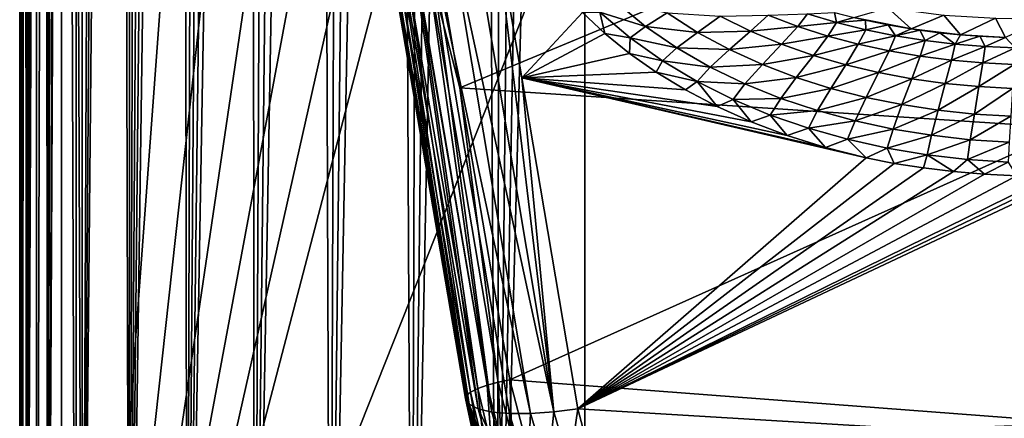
# Model space of a CAD drawing. Header units: metres. Extents: x -25 to 33, y -129 to 30.
# Tile 6 of 84: x -16 to 1.42, y -80.67 to -73.61. Entities that reach past the tile are written whole.
import ezdxf

# ---------------------------------------------------------------- set-up
doc = ezdxf.new("R2010")
doc.units = ezdxf.units.M
doc.layers.add('solid_BIDET-ACTIVO_SW0001', color=7, linetype='CONTINUOUS')

msp = doc.modelspace()

# ---------------------------------------------------------------- linework, layer by layer
at = {"layer": 'solid_BIDET-ACTIVO_SW0001'}
for points in [[(-16, -17.783419, 103), (-16, -93.300529, 103), (-15.964117, -93.347076, 103.263947)], [(-15.965926, -17.783419, 103.25882), (-16, -17.783419, 103), (-15.964117, -93.347076, 103.263947)], [(-16, -91.360939, 92), (-16, -93.300529, 103), (-16, -17.783419, 103)], [(-16, -91.360939, 92), (-16, -17.783419, 103), (-16, -17.783419, 92)], [(-16, -91.360939, 92), (-16, -17.783419, 92), (-15.984433, -17.827217, 91.442238)], [(-16, -91.360939, 92), (-15.984433, -17.827217, 91.442238), (-15.935928, -17.969482, 90.869812)], [(-15.866025, -17.783419, 103.5), (-15.965926, -17.783419, 103.25882), (-15.964117, -93.347076, 103.263947)], [(-15.866025, -17.783419, 103.5), (-15.964117, -93.347076, 103.263947), (-15.864044, -93.389145, 103.502563)], [(-15.707107, -17.783419, 103.707108), (-15.866025, -17.783419, 103.5), (-15.864044, -93.389145, 103.502563)], [(-15.707107, -17.783419, 103.707108), (-15.864044, -93.389145, 103.502563), (-15.70379, -93.425797, 103.710411)], [(-15.5, -17.783419, 103.866028), (-15.707107, -17.783419, 103.707108), (-15.70379, -93.425797, 103.710411)], [(-15.5, -17.783419, 103.866028), (-15.70379, -93.425797, 103.710411), (-15.495699, -93.453583, 103.867989)], [(-15.258819, -17.783419, 103.965927), (-15.5, -17.783419, 103.866028), (-15.495699, -93.453583, 103.867989)], [(-15.258819, -17.783419, 103.965927), (-15.495699, -93.453583, 103.867989), (-15.259256, -93.470802, 103.96563)], [(-15.258819, -17.783419, 103.965927), (-15.259256, -93.470802, 103.96563), (-15, -93.47686, 104)], [(-15, -17.783419, 104), (-15.258819, -17.783419, 103.965927), (-15, -93.47686, 104)], [(-9.433573, -18.200006, 104), (-15, -17.783419, 104), (-15, -93.47686, 104)], [(15, -17.783419, 104), (-15, -93.47686, 104), (15, -93.47686, 104)], [(4.170335, -20.070393, 104), (-15, -93.47686, 104), (15, -17.783419, 104)], [(-15.87313, -91.081444, 90.41494), (-16, -91.360939, 92), (-15.935928, -17.969482, 90.869812)], [(-15.87313, -91.081444, 90.41494), (-15.935928, -17.969482, 90.869812), (-15.851228, -18.213068, 90.281479)], [(-15.87313, -91.081444, 90.41494), (-15.851228, -18.213068, 90.281479), (-15.730185, -18.547171, 89.692726)], [(-6.862266, -19.317131, 104), (-9.433573, -18.200006, 104), (-15, -93.47686, 104)], [(-15.87313, -91.081444, 90.41494), (-15.730185, -18.547171, 89.692726), (-15.574125, -18.969776, 89.112762)], [(-15.501402, -90.811417, 88.883537), (-15.87313, -91.081444, 90.41494), (-15.574125, -18.969776, 89.112762)], [(-15.501402, -90.811417, 88.883537), (-15.574125, -18.969776, 89.112762), (-15.382501, -19.465496, 88.540421)], [(-4.170156, -20.070431, 104), (-6.862266, -19.317131, 104), (-15, -93.47686, 104)], [(-15.501402, -90.811417, 88.883537), (-15.382501, -19.465496, 88.540421), (-15.155916, -20.030354, 87.978905)], [(-14.893009, -90.554565, 87.426826), (-15.501402, -90.811417, 88.883537), (-15.155916, -20.030354, 87.978905)], [(-14.893009, -90.554565, 87.426826), (-15.155916, -20.030354, 87.978905), (-14.891125, -20.654575, 87.423111)], [(4.170335, -20.070393, 104), (1.401935, -20.451702, 104), (-15, -93.47686, 104)], [(-1.401779, -20.451714, 104), (-4.170156, -20.070431, 104), (-15, -93.47686, 104)], [(1.401935, -20.451702, 104), (-1.401779, -20.451714, 104), (-15, -93.47686, 104)], [(-14.893009, -90.554565, 87.426826), (-14.891125, -20.654575, 87.423111), (-14.587168, -21.336397, 86.875496)], [(-14.893009, -90.554565, 87.426826), (-14.587168, -21.336397, 86.875496), (-14.418213, -21.696953, 86.60244)], [(-14.893009, -90.554565, 87.426826), (-14.418213, -21.696953, 86.60244), (-14.23742, -22.070076, 86.330353)], [(-14.062147, -90.317848, 86.084366), (-14.893009, -90.554565, 87.426826), (-14.23742, -22.070076, 86.330353)], [(-14.062147, -90.317848, 86.084366), (-14.23742, -22.070076, 86.330353), (-14.045131, -22.4564, 86.060654)], [(-14.062147, -90.317848, 86.084366), (-14.045131, -22.4564, 86.060654), (-13.839381, -22.855089, 85.791611)], [(-14.062147, -90.317848, 86.084366), (-13.839381, -22.855089, 85.791611), (-13.617933, -23.265306, 85.521797)], [(-14.062147, -90.317848, 86.084366), (-13.617933, -23.265306, 85.521797), (-13.381836, -23.687366, 85.253998)], [(-14.062147, -90.317848, 86.084366), (-13.381836, -23.687366, 85.253998), (-13.130401, -24.121374, 84.98877)], [(-13.037106, -90.108307, 84.895981), (-14.062147, -90.317848, 86.084366), (-13.130401, -24.121374, 84.98877)], [(-13.037106, -90.108307, 84.895981), (-13.130401, -24.121374, 84.98877), (-12.859801, -24.566664, 84.723801)], [(-13.037106, -90.108307, 84.895981), (-12.859801, -24.566664, 84.723801), (-12.565968, -25.022991, 84.457581)], [(-13.037106, -90.108307, 84.895981), (-12.565968, -25.022991, 84.457581), (-12.249191, -25.495459, 84.193108)], [(-13.037106, -90.108307, 84.895981), (-12.249191, -25.495459, 84.193108), (-11.909324, -25.978905, 83.932793)], [(-11.842847, -89.929985, 83.884659), (-13.037106, -90.108307, 84.895981), (-11.909324, -25.978905, 83.932793)], [(-11.842847, -89.929985, 83.884659), (-11.909324, -25.978905, 83.932793), (-11.544994, -26.464411, 83.678162)], [(-11.842847, -89.929985, 83.884659), (-11.544994, -26.464411, 83.678162), (-11.153731, -26.946806, 83.430344)], [(-11.842847, -89.929985, 83.884659), (-11.153731, -26.946806, 83.430344), (-10.729964, -27.44001, 83.189354)], [(-10.505017, -89.786758, 83.072388), (-11.842847, -89.929985, 83.884659), (-10.729964, -27.44001, 83.189354)], [(-10.505017, -89.786758, 83.072388), (-10.729964, -27.44001, 83.189354), (-10.28198, -27.929029, 82.96315)], [(-10.505017, -89.786758, 83.072388), (-10.28198, -27.929029, 82.96315), (-9.82154, -28.392883, 82.75901)], [(-10.505017, -89.786758, 83.072388), (-9.82154, -28.392883, 82.75901), (-9.357274, -28.817965, 82.580406)], [(-9.063733, -89.682549, 82.481377), (-10.505017, -89.786758, 83.072388), (-9.357274, -28.817965, 82.580406)], [(-9.063733, -89.682549, 82.481377), (-9.357274, -28.817965, 82.580406), (-8.883164, -29.217083, 82.424644)], [(-9.063733, -89.682549, 82.481377), (-8.883164, -29.217083, 82.424644), (-8.402458, -29.587317, 82.292877)], [(-9.063733, -89.682549, 82.481377), (-8.402458, -29.587317, 82.292877), (-7.919789, -29.923683, 82.186012)], [(-7.555531, -89.619164, 82.121902), (-9.063733, -89.682549, 82.481377), (-7.919789, -29.923683, 82.186012)], [(-7.555531, -89.619164, 82.121902), (-7.919789, -29.923683, 82.186012), (-7.438132, -30.223782, 82.103951)], [(-7.555531, -89.619164, 82.121902), (-7.438132, -30.223782, 82.103951), (-6.956859, -30.490364, 82.045883)], [(-7.555531, -89.619164, 82.121902), (-6.956859, -30.490364, 82.045883), (-6.477098, -30.723536, 82.011391)], [(-7.555531, -89.619164, 82.121902), (-6.477098, -30.723536, 82.011391), (-6, -30.923292, 82)], [(-7.555531, -89.619164, 82.121902), (-6, -30.923292, 82), (-6, -89.597664, 82)], [(6, -89.597664, 82), (-6, -30.923292, 82), (-3.011327, -31.356001, 82)], [(-6, -89.597664, 82), (-6, -30.923292, 82), (6, -89.597664, 82)], [(6, -89.597664, 82), (-3.011327, -31.356001, 82), (0.00303, -31.499271, 82)], [(6, -89.597664, 82), (0.00303, -31.499271, 82), (3.017305, -31.355427, 82)], [(-9.085423, -69.715637, 144.648056), (-8.214217, -74.814095, 145.836716), (2.417824, -70.386421, 144.88826)], [(-8.8109, -72.497749, 145.259048), (-8.214217, -74.814095, 145.836716), (-9.085423, -69.715637, 144.648056)], [(-8.945829, -75.425034, 145.116699), (-9.795066, -70.445999, 143.947754), (-9.577442, -71.721916, 143.611557)], [(-9.380727, -72.727745, 144.690918), (-9.795066, -70.445999, 143.947754), (-8.945829, -75.425034, 145.116699)], [(-8.214217, -74.814095, 145.836716), (2.594514, -75.530113, 146.099457), (2.417824, -70.386421, 144.88826)], [(-8.945829, -75.425034, 145.116699), (-9.577442, -71.721916, 143.611557), (-8.111133, -80.318832, 145.816544)], [(-9.527416, -71.761818, 143.199615), (-8.111133, -80.318832, 145.816544), (-9.577442, -71.721916, 143.611557)], [(-9.527416, -71.761818, 143.199615), (-8.046222, -80.419548, 145.399948), (-8.111133, -80.318832, 145.816544)], [(-9.527416, -71.761818, 143.199615), (-9.37674, -71.835258, 142.795364), (-8.046222, -80.419548, 145.399948)], [(-8.002814, -71.867264, 141.709366), (-7.603041, -71.770821, 141.645355), (-6.547984, -80.554619, 143.944199)], [(-6.040212, -73.480728, 142.079086), (-7.116062, -74.636185, 142.358246), (-7.603041, -71.770821, 141.645355)], [(-6.547984, -80.554619, 143.944199), (-7.603041, -71.770821, 141.645355), (-7.116062, -74.636185, 142.358246)], [(-9.37674, -71.835258, 142.795364), (-7.889389, -80.500488, 144.998596), (-8.046222, -80.419548, 145.399948)], [(-9.37674, -71.835258, 142.795364), (-9.130421, -71.886345, 142.415756), (-7.889389, -80.500488, 144.998596)], [(-9.130421, -71.886345, 142.415756), (-7.647627, -80.556702, 144.635452), (-7.889389, -80.500488, 144.998596)], [(-9.130421, -71.886345, 142.415756), (-8.801394, -71.909103, 142.094147), (-7.647627, -80.556702, 144.635452)], [(-8.801394, -71.909103, 142.094147), (-8.414213, -71.901833, 141.854523), (-6.959454, -80.584412, 144.094727)], [(-8.801394, -71.909103, 142.094147), (-6.959454, -80.584412, 144.094727), (-7.332451, -80.585167, 144.32901)], [(-8.801394, -71.909103, 142.094147), (-7.332451, -80.585167, 144.32901), (-7.647627, -80.556702, 144.635452)], [(-8.414213, -71.901833, 141.854523), (-8.002814, -71.867264, 141.709366), (-6.547984, -80.554619, 143.944199)], [(-8.414213, -71.901833, 141.854523), (-6.547984, -80.554619, 143.944199), (-6.959454, -80.584412, 144.094727)], [(-9.180181, -72.607834, 145.057571), (-9.308657, -72.670006, 144.885345), (-8.023009, -80.204262, 146.73877)], [(-9.007047, -72.548264, 145.186081), (-9.180181, -72.607834, 145.057571), (-7.894911, -80.138275, 146.909866)], [(-9.180181, -72.607834, 145.057571), (-8.023009, -80.204262, 146.73877), (-7.894911, -80.138275, 146.909866)], [(-9.007047, -72.548264, 145.186081), (-7.731264, -80.078758, 147.032425), (-8.8109, -72.497749, 145.259048)], [(-9.007047, -72.548264, 145.186081), (-7.894911, -80.138275, 146.909866), (-7.731264, -80.078758, 147.032425)], [(-8.8109, -72.497749, 145.259048), (-7.536539, -80.026222, 147.10733), (-8.214217, -74.814095, 145.836716)], [(-8.8109, -72.497749, 145.259048), (-7.731264, -80.078758, 147.032425), (-7.536539, -80.026222, 147.10733)], [(-9.308657, -72.670006, 144.885345), (-9.380727, -72.727745, 144.690918), (-8.094744, -80.266472, 146.545029)], [(-9.380727, -72.727745, 144.690918), (-8.945829, -75.425034, 145.116699), (-8.111133, -80.318832, 146.352875)], [(-9.380727, -72.727745, 144.690918), (-8.111133, -80.318832, 146.352875), (-8.094744, -80.266472, 146.545029)], [(-9.308657, -72.670006, 144.885345), (-8.094744, -80.266472, 146.545029), (-8.023009, -80.204262, 146.73877)], [(-5.735217, -73.47097, 142.061554), (-5.448377, -73.297318, 141.924698), (-4.928331, -73.7258, 142.030167)], [(-4.928331, -73.7258, 142.030167), (-5.448377, -73.297318, 141.924698), (-4.540985, -73.487625, 141.779221)], [(-6.040212, -73.480728, 142.079086), (-5.648042, -73.849419, 142.174103), (-7.116062, -74.636185, 142.358246)], [(-5.735217, -73.47097, 142.061554), (-5.648042, -73.849419, 142.174103), (-6.040212, -73.480728, 142.079086)], [(-5.200441, -73.92865, 142.179153), (-5.648042, -73.849419, 142.174103), (-5.735217, -73.47097, 142.061554)], [(-5.200441, -73.92865, 142.179153), (-5.735217, -73.47097, 142.061554), (-4.928331, -73.7258, 142.030167)], [(-4.928331, -73.7258, 142.030167), (-4.540985, -73.487625, 141.779221), (-4.005011, -73.832344, 141.855972)], [(-4.005011, -73.832344, 141.855972), (-4.540985, -73.487625, 141.779221), (-3.603669, -73.546516, 141.526672)], [(-2.232946, -73.728745, 141.263199), (-2.754654, -73.528519, 141.238663), (-2.058294, -73.504204, 140.991348)], [(-2.232946, -73.728745, 141.263199), (-2.058294, -73.504204, 140.991348), (-1.546604, -73.658806, 141.001846)], [(-1.546604, -73.658806, 141.001846), (-2.058294, -73.504204, 140.991348), (-1.582217, -73.479729, 140.814117)], [(-1.546604, -73.658806, 141.001846), (-1.582217, -73.479729, 140.814117), (-1.242109, -73.567421, 140.816116)], [(-1.242109, -73.567421, 140.816116), (-0.640883, -73.394791, 140.516281), (-0.225435, -73.771103, 140.822876)], [(-0.225435, -73.771103, 140.822876), (-0.640883, -73.394791, 140.516281), (0.352177, -73.526772, 140.498154)], [(-4.005011, -73.832344, 141.855972), (-3.603669, -73.546516, 141.526672), (-3.070075, -73.811661, 141.574402)], [(-3.070075, -73.811661, 141.574402), (-3.603669, -73.546516, 141.526672), (-2.754654, -73.528519, 141.238663)], [(-3.070075, -73.811661, 141.574402), (-2.754654, -73.528519, 141.238663), (-2.232946, -73.728745, 141.263199)], [(-1.701422, -73.899406, 141.283173), (-2.232946, -73.728745, 141.263199), (-1.546604, -73.658806, 141.001846)], [(-1.701422, -73.899406, 141.283173), (-1.546604, -73.658806, 141.001846), (-1.028545, -73.788162, 141.009613)], [(-1.546604, -73.658806, 141.001846), (-1.242109, -73.567421, 140.816116), (-1.032604, -73.615685, 140.816696)], [(-1.028545, -73.788162, 141.009613), (-1.546604, -73.658806, 141.001846), (-1.032604, -73.615685, 140.816696)], [(-1.032604, -73.615685, 140.816696), (-1.242109, -73.567421, 140.816116), (-0.225435, -73.771103, 140.822876)], [(-1.032604, -73.615685, 140.816696), (-0.225435, -73.771103, 140.822876), (-0.636267, -73.698601, 140.819794)], [(-1.028545, -73.788162, 141.009613), (-1.032604, -73.615685, 140.816696), (-0.636267, -73.698601, 140.819794)], [(-0.225435, -73.771103, 140.822876), (0.352177, -73.526772, 140.498154), (0.644721, -73.875092, 140.82019)], [(0.644721, -73.875092, 140.82019), (0.352177, -73.526772, 140.498154), (1.264262, -73.577255, 140.475571)], [(0.644721, -73.875092, 140.82019), (1.264262, -73.577255, 140.475571), (1.441029, -73.923904, 140.817642)], [(1.441029, -73.923904, 140.817642), (1.264262, -73.577255, 140.475571), (2.125327, -73.597855, 140.477325)], [(-5.648042, -73.849419, 142.174103), (-5.213059, -74.204178, 142.266388), (-7.116062, -74.636185, 142.358246)], [(-5.200441, -73.92865, 142.179153), (-5.213059, -74.204178, 142.266388), (-5.648042, -73.849419, 142.174103)], [(-5.200441, -73.92865, 142.179153), (-4.928331, -73.7258, 142.030167), (-4.370147, -74.10849, 142.125168)], [(-4.370147, -74.10849, 142.125168), (-4.928331, -73.7258, 142.030167), (-4.005011, -73.832344, 141.855972)], [(-4.370147, -74.10849, 142.125168), (-4.005011, -73.832344, 141.855972), (-3.442769, -74.136024, 141.92366)], [(-3.442769, -74.136024, 141.92366), (-4.005011, -73.832344, 141.855972), (-3.070075, -73.811661, 141.574402)], [(-3.442769, -74.136024, 141.92366), (-3.070075, -73.811661, 141.574402), (-2.52005, -74.041611, 141.615265)], [(-2.52005, -74.041611, 141.615265), (-3.070075, -73.811661, 141.574402), (-2.232946, -73.728745, 141.263199)], [(-2.52005, -74.041611, 141.615265), (-2.232946, -73.728745, 141.263199), (-1.701422, -73.899406, 141.283173)], [(-1.162314, -74.042725, 141.299332), (-1.701422, -73.899406, 141.283173), (-1.028545, -73.788162, 141.009613)], [(-1.162314, -74.042725, 141.299332), (-1.028545, -73.788162, 141.009613), (-0.50558, -73.894104, 141.01532)], [(-0.50558, -73.894104, 141.01532), (-1.028545, -73.788162, 141.009613), (-0.636267, -73.698601, 140.819794)], [(-0.50558, -73.894104, 141.01532), (-0.636267, -73.698601, 140.819794), (-0.225435, -73.771103, 140.822876)], [(-0.50558, -73.894104, 141.01532), (-0.225435, -73.771103, 140.822876), (-0.072043, -73.794342, 140.823441)], [(0.021013, -73.978073, 141.019455), (-0.50558, -73.894104, 141.01532), (-0.072043, -73.794342, 140.823441)], [(-0.072043, -73.794342, 140.823441), (-0.225435, -73.771103, 140.822876), (0.644721, -73.875092, 140.82019)], [(-0.072043, -73.794342, 140.823441), (0.644721, -73.875092, 140.82019), (0.279537, -73.839401, 140.822845)], [(0.021013, -73.978073, 141.019455), (-0.072043, -73.794342, 140.823441), (0.279537, -73.839401, 140.822845)], [(0.550171, -74.041222, 141.022369), (0.021013, -73.978073, 141.019455), (0.279537, -73.839401, 140.822845)], [(0.550171, -74.041222, 141.022369), (0.279537, -73.839401, 140.822845), (0.644721, -73.875092, 140.82019)], [(-4.624428, -74.338264, 142.285645), (-5.213059, -74.204178, 142.266388), (-5.200441, -73.92865, 142.179153)], [(-4.624428, -74.338264, 142.285645), (-5.200441, -73.92865, 142.179153), (-4.370147, -74.10849, 142.125168)], [(-1.957098, -74.23877, 141.650024), (-2.52005, -74.041611, 141.615265), (-1.701422, -73.899406, 141.283173)], [(-1.957098, -74.23877, 141.650024), (-1.701422, -73.899406, 141.283173), (-1.162314, -74.042725, 141.299332)], [(-0.617358, -74.160507, 141.312302), (-1.162314, -74.042725, 141.299332), (-0.50558, -73.894104, 141.01532)], [(-0.617358, -74.160507, 141.312302), (-0.50558, -73.894104, 141.01532), (0.021013, -73.978073, 141.019455)], [(-0.067983, -74.254189, 141.322556), (-0.617358, -74.160507, 141.312302), (0.021013, -73.978073, 141.019455)], [(-0.067983, -74.254189, 141.322556), (0.021013, -73.978073, 141.019455), (0.550171, -74.041222, 141.022369)], [(0.484574, -74.324936, 141.330429), (-0.067983, -74.254189, 141.322556), (0.550171, -74.041222, 141.022369)], [(0.484574, -74.324936, 141.330429), (0.550171, -74.041222, 141.022369), (1.081152, -74.084389, 141.024353)], [(0.550171, -74.041222, 141.022369), (0.644721, -73.875092, 140.82019), (0.989942, -73.900795, 140.818253)], [(1.081152, -74.084389, 141.024353), (0.550171, -74.041222, 141.022369), (0.989942, -73.900795, 140.818253)], [(0.644721, -73.875092, 140.82019), (1.441029, -73.923904, 140.817642), (0.989942, -73.900795, 140.818253)], [(1.081152, -74.084389, 141.024353), (0.989942, -73.900795, 140.818253), (1.441029, -73.923904, 140.817642)], [(1.613319, -74.108238, 141.025589), (1.081152, -74.084389, 141.024353), (1.441029, -73.923904, 140.817642)], [(-5.213059, -74.204178, 142.266388), (-4.736794, -74.537476, 142.353989), (-7.116062, -74.636185, 142.358246)], [(-4.624428, -74.338264, 142.285645), (-4.736794, -74.537476, 142.353989), (-5.213059, -74.204178, 142.266388)], [(-4.624428, -74.338264, 142.285645), (-4.370147, -74.10849, 142.125168), (-3.781024, -74.44722, 142.210052)], [(-3.781024, -74.44722, 142.210052), (-4.370147, -74.10849, 142.125168), (-3.442769, -74.136024, 141.92366)], [(-3.781024, -74.44722, 142.210052), (-3.442769, -74.136024, 141.92366), (-2.859494, -74.401039, 141.983002)], [(-2.859494, -74.401039, 141.983002), (-3.442769, -74.136024, 141.92366), (-2.52005, -74.041611, 141.615265)], [(-2.859494, -74.401039, 141.983002), (-2.52005, -74.041611, 141.615265), (-1.957098, -74.23877, 141.650024)], [(-1.383953, -74.405182, 141.679337), (-1.957098, -74.23877, 141.650024), (-1.162314, -74.042725, 141.299332)], [(-1.383953, -74.405182, 141.679337), (-1.162314, -74.042725, 141.299332), (-0.617358, -74.160507, 141.312302)], [(-0.802849, -74.542557, 141.70372), (-1.383953, -74.405182, 141.679337), (-0.617358, -74.160507, 141.312302)], [(-0.802849, -74.542557, 141.70372), (-0.617358, -74.160507, 141.312302), (-0.067983, -74.254189, 141.322556)], [(1.039404, -74.373566, 141.336197), (0.484574, -74.324936, 141.330429), (1.081152, -74.084389, 141.024353)], [(1.039404, -74.373566, 141.336197), (1.081152, -74.084389, 141.024353), (1.613319, -74.108238, 141.025589)], [(1.595709, -74.400772, 141.340057), (1.039404, -74.373566, 141.336197), (1.613319, -74.108238, 141.025589)], [(-4.014846, -74.701401, 142.381256), (-4.736794, -74.537476, 142.353989), (-4.624428, -74.338264, 142.285645)], [(-4.014846, -74.701401, 142.381256), (-4.624428, -74.338264, 142.285645), (-3.781024, -74.44722, 142.210052)], [(-2.25944, -74.629433, 142.034531), (-2.859494, -74.401039, 141.983002), (-1.957098, -74.23877, 141.650024)], [(-2.25944, -74.629433, 142.034531), (-1.957098, -74.23877, 141.650024), (-1.383953, -74.405182, 141.679337)], [(-0.215638, -74.652321, 141.723587), (-0.802849, -74.542557, 141.70372), (-0.067983, -74.254189, 141.322556)], [(-0.215638, -74.652321, 141.723587), (-0.067983, -74.254189, 141.322556), (0.484574, -74.324936, 141.330429)], [(0.376081, -74.735573, 141.739258), (-0.215638, -74.652321, 141.723587), (0.484574, -74.324936, 141.330429)], [(0.376081, -74.735573, 141.739258), (0.484574, -74.324936, 141.330429), (1.039404, -74.373566, 141.336197)], [(0.971049, -74.793129, 141.750946), (0.376081, -74.735573, 141.739258), (1.039404, -74.373566, 141.336197)], [(0.971049, -74.793129, 141.750946), (1.039404, -74.373566, 141.336197), (1.595709, -74.400772, 141.340057)], [(-4.736794, -74.537476, 142.353989), (-4.218431, -74.852341, 142.437622), (-7.116062, -74.636185, 142.358246)], [(-4.014846, -74.701401, 142.381256), (-4.218431, -74.852341, 142.437622), (-4.736794, -74.537476, 142.353989)], [(-4.014846, -74.701401, 142.381256), (-3.781024, -74.44722, 142.210052), (-3.166902, -74.74395, 142.285263)], [(-3.166902, -74.74395, 142.285263), (-3.781024, -74.44722, 142.210052), (-2.859494, -74.401039, 141.983002)], [(-3.166902, -74.74395, 142.285263), (-2.859494, -74.401039, 141.983002), (-2.25944, -74.629433, 142.034531)], [(-1.645994, -74.823013, 142.078735), (-2.25944, -74.629433, 142.034531), (-1.383953, -74.405182, 141.679337)], [(-1.645994, -74.823013, 142.078735), (-1.383953, -74.405182, 141.679337), (-0.802849, -74.542557, 141.70372)], [(-1.021986, -74.983406, 142.116043), (-1.645994, -74.823013, 142.078735), (-0.802849, -74.542557, 141.70372)], [(-1.021986, -74.983406, 142.116043), (-0.802849, -74.542557, 141.70372), (-0.215638, -74.652321, 141.723587)], [(1.568115, -74.825706, 141.758865), (0.971049, -74.793129, 141.750946), (1.595709, -74.400772, 141.340057)], [(-1.023983, -76.053314, 142.769958), (-6.121897, -80.498047, 143.884201), (-7.116062, -74.636185, 142.358246)], [(-6.547984, -80.554619, 143.944199), (-7.116062, -74.636185, 142.358246), (-6.121897, -80.498047, 143.884201)], [(-1.741262, -75.871201, 142.717239), (-1.023983, -76.053314, 142.769958), (-7.116062, -74.636185, 142.358246)], [(-2.419974, -75.656013, 142.656555), (-1.741262, -75.871201, 142.717239), (-7.116062, -74.636185, 142.358246)], [(-3.058705, -75.416107, 142.590118), (-2.419974, -75.656013, 142.656555), (-7.116062, -74.636185, 142.358246)], [(-3.658434, -75.147583, 142.516953), (-3.058705, -75.416107, 142.590118), (-7.116062, -74.636185, 142.358246)], [(-4.218431, -74.852341, 142.437622), (-3.658434, -75.147583, 142.516953), (-7.116062, -74.636185, 142.358246)], [(-4.014846, -74.701401, 142.381256), (-3.658434, -75.147583, 142.516953), (-4.218431, -74.852341, 142.437622)], [(-3.378085, -75.01989, 142.466263), (-3.658434, -75.147583, 142.516953), (-4.014846, -74.701401, 142.381256)], [(-3.378085, -75.01989, 142.466263), (-4.014846, -74.701401, 142.381256), (-3.166902, -74.74395, 142.285263)], [(-2.532707, -75.000435, 142.351166), (-3.166902, -74.74395, 142.285263), (-2.25944, -74.629433, 142.034531)], [(-2.532707, -75.000435, 142.351166), (-2.25944, -74.629433, 142.034531), (-1.645994, -74.823013, 142.078735)], [(-0.389819, -75.111977, 142.146774), (-1.021986, -74.983406, 142.116043), (-0.215638, -74.652321, 141.723587)], [(-0.389819, -75.111977, 142.146774), (-0.215638, -74.652321, 141.723587), (0.376081, -74.735573, 141.739258)], [(0.248465, -75.209793, 142.171204), (-0.389819, -75.111977, 142.146774), (0.376081, -74.735573, 141.739258)], [(0.248465, -75.209793, 142.171204), (0.376081, -74.735573, 141.739258), (0.971049, -74.793129, 141.750946)], [(-8.214217, -74.814095, 145.836716), (-7.329347, -79.985611, 147.127762), (2.594514, -75.530113, 146.099457)], [(-7.536539, -80.026222, 147.10733), (-7.329347, -79.985611, 147.127762), (-8.214217, -74.814095, 145.836716)], [(-3.378085, -75.01989, 142.466263), (-3.166902, -74.74395, 142.285263), (-2.532707, -75.000435, 142.351166)], [(-1.882406, -75.218361, 142.408096), (-2.532707, -75.000435, 142.351166), (-1.645994, -74.823013, 142.078735)], [(-1.882406, -75.218361, 142.408096), (-1.645994, -74.823013, 142.078735), (-1.021986, -74.983406, 142.116043)], [(0.891178, -75.277664, 142.189514), (0.248465, -75.209793, 142.171204), (0.971049, -74.793129, 141.750946)], [(0.891178, -75.277664, 142.189514), (0.971049, -74.793129, 141.750946), (1.568115, -74.825706, 141.758865)], [(1.53673, -75.316307, 142.201889), (0.891178, -75.277664, 142.189514), (1.568115, -74.825706, 141.758865)], [(-3.378085, -75.01989, 142.466263), (-3.058705, -75.416107, 142.590118), (-3.658434, -75.147583, 142.516953)], [(-2.719475, -75.295448, 142.540955), (-3.378085, -75.01989, 142.466263), (-2.532707, -75.000435, 142.351166)], [(-2.719475, -75.295448, 142.540955), (-3.058705, -75.416107, 142.590118), (-3.378085, -75.01989, 142.466263)], [(-2.719475, -75.295448, 142.540955), (-2.532707, -75.000435, 142.351166), (-1.882406, -75.218361, 142.408096)], [(-1.219348, -75.3993, 142.456406), (-1.882406, -75.218361, 142.408096), (-1.021986, -74.983406, 142.116043)], [(-1.219348, -75.3993, 142.456406), (-1.021986, -74.983406, 142.116043), (-0.389819, -75.111977, 142.146774)], [(-2.043321, -75.529762, 142.605652), (-2.719475, -75.295448, 142.540955), (-1.882406, -75.218361, 142.408096)], [(-2.043321, -75.529762, 142.605652), (-1.882406, -75.218361, 142.408096), (-1.219348, -75.3993, 142.456406)], [(-0.546409, -75.544601, 142.496368), (-1.219348, -75.3993, 142.456406), (-0.389819, -75.111977, 142.146774)], [(-0.546409, -75.544601, 142.496368), (-0.389819, -75.111977, 142.146774), (0.248465, -75.209793, 142.171204)], [(0.133993, -75.655304, 142.528198), (-0.546409, -75.544601, 142.496368), (0.248465, -75.209793, 142.171204)], [(0.133993, -75.655304, 142.528198), (0.248465, -75.209793, 142.171204), (0.891178, -75.277664, 142.189514)], [(-8.945829, -75.425034, 145.116699), (-8.111133, -80.318832, 145.816544), (-8.111133, -80.318832, 146.352875)], [(-2.719475, -75.295448, 142.540955), (-2.419974, -75.656013, 142.656555), (-3.058705, -75.416107, 142.590118)], [(-2.043321, -75.529762, 142.605652), (-2.419974, -75.656013, 142.656555), (-2.719475, -75.295448, 142.540955)], [(-1.353268, -75.724434, 142.660614), (-2.043321, -75.529762, 142.605652), (-1.219348, -75.3993, 142.456406)], [(-1.353268, -75.724434, 142.660614), (-1.219348, -75.3993, 142.456406), (-0.546409, -75.544601, 142.496368)], [(0.819799, -75.732239, 142.552063), (0.133993, -75.655304, 142.528198), (0.891178, -75.277664, 142.189514)], [(0.819799, -75.732239, 142.552063), (0.891178, -75.277664, 142.189514), (1.53673, -75.316307, 142.201889)], [(1.50904, -75.776123, 142.568115), (0.819799, -75.732239, 142.552063), (1.53673, -75.316307, 142.201889)], [(-7.329347, -79.985611, 147.127762), (2.773859, -80.751114, 147.415039), (2.594514, -75.530113, 146.099457)], [(-2.043321, -75.529762, 142.605652), (-1.741262, -75.871201, 142.717239), (-2.419974, -75.656013, 142.656555)], [(-1.353268, -75.724434, 142.660614), (-1.741262, -75.871201, 142.717239), (-2.043321, -75.529762, 142.605652)], [(-0.652444, -75.880852, 142.706131), (-1.353268, -75.724434, 142.660614), (-0.546409, -75.544601, 142.496368)], [(-0.652444, -75.880852, 142.706131), (-0.546409, -75.544601, 142.496368), (0.133993, -75.655304, 142.528198)], [(-1.353268, -75.724434, 142.660614), (-1.023983, -76.053314, 142.769958), (-1.741262, -75.871201, 142.717239)], [(-0.652444, -75.880852, 142.706131), (-1.023983, -76.053314, 142.769958), (-1.353268, -75.724434, 142.660614)], [(0.056532, -76.000099, 142.742401), (-0.652444, -75.880852, 142.706131), (0.133993, -75.655304, 142.528198)], [(0.056532, -76.000099, 142.742401), (0.133993, -75.655304, 142.528198), (0.819799, -75.732239, 142.552063)], [(0.771401, -76.083008, 142.769577), (0.056532, -76.000099, 142.742401), (0.819799, -75.732239, 142.552063)], [(0.771401, -76.083008, 142.769577), (0.819799, -75.732239, 142.552063), (1.50904, -75.776123, 142.568115)], [(1.489992, -76.130348, 142.787811), (0.771401, -76.083008, 142.769577), (1.50904, -75.776123, 142.568115)], [(-0.652444, -75.880852, 142.706131), (-0.525117, -76.152, 142.79953), (-1.023983, -76.053314, 142.769958)], [(0.056532, -76.000099, 142.742401), (-0.525117, -76.152, 142.79953), (-0.652444, -75.880852, 142.706131)], [(-1.023983, -76.053314, 142.769958), (-0.525117, -76.152, 142.79953), (-6.121897, -80.498047, 143.884201)], [(0.056532, -76.000099, 142.742401), (-0.009704, -76.232536, 142.824661), (-0.525117, -76.152, 142.79953)], [(0.056532, -76.000099, 142.742401), (0.522523, -76.296471, 142.845703), (-0.009704, -76.232536, 142.824661)], [(0.771401, -76.083008, 142.769577), (0.522523, -76.296471, 142.845703), (0.056532, -76.000099, 142.742401)], [(0.771401, -76.083008, 142.769577), (1.071563, -76.343819, 142.862656), (0.522523, -76.296471, 142.845703)], [(1.489992, -76.130348, 142.787811), (1.071563, -76.343819, 142.862656), (0.771401, -76.083008, 142.769577)], [(1.489992, -76.130348, 142.787811), (1.637416, -76.374573, 142.875519), (1.071563, -76.343819, 142.862656)], [(-0.525117, -76.152, 142.79953), (-0.009704, -76.232536, 142.824661), (-6.121897, -80.498047, 143.884201)], [(-0.009704, -76.232536, 142.824661), (0.522523, -76.296471, 142.845703), (-6.121897, -80.498047, 143.884201)], [(0.522523, -76.296471, 142.845703), (1.071563, -76.343819, 142.862656), (-6.121897, -80.498047, 143.884201)], [(1.071563, -76.343819, 142.862656), (1.637416, -76.374573, 142.875519), (-6.121897, -80.498047, 143.884201)], [(1.637416, -76.374573, 142.875519), (2.220082, -76.388748, 142.884293), (-6.121897, -80.498047, 143.884201)], [(-6.121897, -80.498047, 143.884201), (2.421912, -76.38588, 142.88533), (2.623718, -76.380302, 142.885681)], [(-6.121897, -80.498047, 143.884201), (2.623718, -76.380302, 142.885681), (2.783775, -81.03978, 144.111313)], [(-6.121897, -80.498047, 143.884201), (2.220082, -76.388748, 142.884293), (2.421912, -76.38588, 142.88533)], [(-7.894911, -80.138275, 146.909866), (-8.023009, -80.204262, 146.73877), (-7.776307, -81.244583, 146.990723)], [(-7.731264, -80.078758, 147.032425), (-7.894911, -80.138275, 146.909866), (-7.653202, -81.158745, 147.164642)], [(-7.653202, -81.158745, 147.164642), (-7.894911, -80.138275, 146.909866), (-7.776307, -81.244583, 146.990723)], [(-7.536539, -80.026222, 147.10733), (-7.731264, -80.078758, 147.032425), (-7.483667, -81.070015, 147.291794)], [(-7.483667, -81.070015, 147.291794), (-7.731264, -80.078758, 147.032425), (-7.653202, -81.158745, 147.164642)], [(-7.536539, -80.026222, 147.10733), (-7.290149, -80.988899, 147.360062), (-7.329347, -79.985611, 147.127762)], [(-7.483667, -81.070015, 147.291794), (-7.290149, -80.988899, 147.360062), (-7.536539, -80.026222, 147.10733)], [(-7.329347, -79.985611, 147.127762), (-7.037008, -81.098473, 147.417725), (2.773859, -80.751114, 147.415039)], [(-7.290149, -80.988899, 147.360062), (-7.037008, -81.098473, 147.417725), (-7.329347, -79.985611, 147.127762)], [(-8.094744, -80.266472, 146.545029), (-8.111133, -80.318832, 146.352875), (-7.97435, -80.952103, 146.50119)], [(-8.023009, -80.204262, 146.73877), (-8.094744, -80.266472, 146.545029), (-7.841359, -81.317696, 146.793015)], [(-7.841359, -81.317696, 146.793015), (-8.094744, -80.266472, 146.545029), (-7.97435, -80.952103, 146.50119)], [(-7.776307, -81.244583, 146.990723), (-8.023009, -80.204262, 146.73877), (-7.841359, -81.317696, 146.793015)], [(-7.784739, -81.565292, 146.063782), (-8.111133, -80.318832, 146.352875), (-8.111133, -80.318832, 145.816544)], [(-7.784739, -81.565292, 146.063782), (-7.97435, -80.952103, 146.50119), (-8.111133, -80.318832, 146.352875)], [(-8.046222, -80.419548, 145.399948), (-7.784739, -81.565292, 146.063782), (-8.111133, -80.318832, 145.816544)], [(-8.046222, -80.419548, 145.399948), (-7.723534, -81.617943, 145.67038), (-7.784739, -81.565292, 146.063782)], [(-8.046222, -80.419548, 145.399948), (-7.568731, -81.670212, 145.278107), (-7.723534, -81.617943, 145.67038)], [(-8.046222, -80.419548, 145.399948), (-7.889389, -80.500488, 144.998596), (-7.568731, -81.670212, 145.278107)], [(-7.889389, -80.500488, 144.998596), (-7.329196, -81.686333, 144.908691), (-7.568731, -81.670212, 145.278107)], [(-7.889389, -80.500488, 144.998596), (-7.647627, -80.556702, 144.635452), (-7.329196, -81.686333, 144.908691)], [(-7.647627, -80.556702, 144.635452), (-7.332451, -80.585167, 144.32901), (-7.329196, -81.686333, 144.908691)], [(-7.332451, -80.585167, 144.32901), (-6.959454, -80.584412, 144.094727), (-7.016513, -81.662407, 144.591537)], [(-7.332451, -80.585167, 144.32901), (-7.016513, -81.662407, 144.591537), (-7.329196, -81.686333, 144.908691)], [(-6.959454, -80.584412, 144.094727), (-6.653514, -81.600166, 144.349762), (-7.016513, -81.662407, 144.591537)], [(-6.959454, -80.584412, 144.094727), (-6.547984, -80.554619, 143.944199), (-6.653514, -81.600166, 144.349762)], [(-6.547984, -80.554619, 143.944199), (-6.268975, -81.50663, 144.194962), (-6.653514, -81.600166, 144.349762)], [(-6.547984, -80.554619, 143.944199), (-6.121897, -80.498047, 143.884201), (-6.268975, -81.50663, 144.194962)], [(-6.268975, -81.50663, 144.194962), (-6.121897, -80.498047, 143.884201), (-5.888873, -81.396362, 144.127106)], [(-5.888873, -81.396362, 144.127106), (-6.121897, -80.498047, 143.884201), (2.783775, -81.03978, 144.111313)]]:
    msp.add_3dface(points, dxfattribs=at)

doc.saveas('drawing.dxf')
